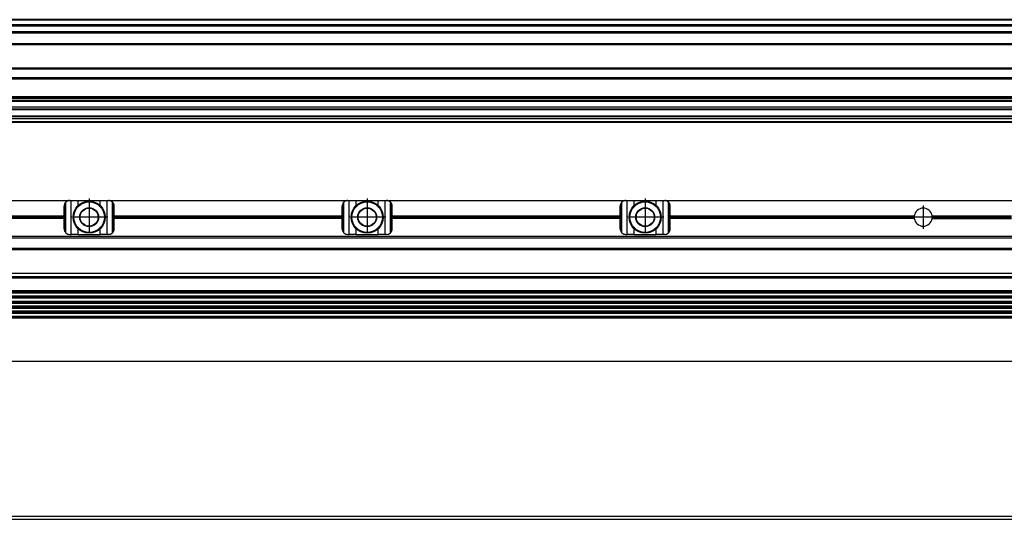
# Model space of a CAD drawing. Header units: millimetres. Extents: x -285 to 2170, y -280 to 203.
# Tile 25 of 32: x 956 to 1310, y -59 to 120. Entities that reach past the tile are written whole.
import ezdxf

# ---------------------------------------------------------------- set-up
doc = ezdxf.new("R2010")
doc.units = ezdxf.units.MM
doc.linetypes.add('DOT_CENTER', pattern=[14, 12, -1, 0, -1])
doc.layers.add('1', color=7, linetype='Continuous')

# ---------------------------------------------------------------- blocks, each defined once
blk = doc.blocks.new('REGLA__10', base_point=(445.6, 83.41))
at = {"color": 7, "linetype": 'Continuous'}
for p, q in [((2094.3, 120.41), (543.3, 120.41)), ((554.6, 118.41), (2096.1, 118.41)), ((554.6, 115.91), (2096.1, 115.91)), ((554.6, 111.61), (2096.1, 111.61)), ((554.6, 102.91), (2096.1, 102.91)), ((2096.1, 98.99), (554.6, 98.99)), ((2096.1, 92.69), (554.6, 92.69)), ((554.6, 92.47), (2096.1, 92.47)), ((554.6, 92.43), (2096.1, 92.43)), ((2096.1, 92.09), (554.6, 92.09)), ((2096.1, 91.3), (554.6, 91.3)), ((2096.1, 90.91), (554.6, 90.91)), ((2096.1, 88.91), (554.6, 88.91)), ((2096.1, 85.42), (543.32, 85.42)), ((553.73, 85.83), (2090.3, 85.83)), ((554.6, 88.13), (2090.3, 88.13)), ((2096.1, 84.71), (456.1, 84.71)), ((456.1, 83.71), (2096.1, 83.71)), ((2096.1, 83.41), (456.1, 83.41))]:
    blk.add_line(p, q, dxfattribs=at)
at = {"color": 3, "linetype": 'Continuous'}
for p, q in [((2096.1, 120.21), (543.5, 120.21)), ((554.6, 118.61), (2096.1, 118.61)), ((554.6, 118.21), (2096.1, 118.21)), ((554.6, 116.09), (2096.1, 116.09)), ((554.6, 115.71), (2096.1, 115.71)), ((554.6, 111.81), (2096.1, 111.81)), ((554.6, 111.41), (2096.1, 111.41)), ((554.6, 103.11), (2096.1, 103.11)), ((554.6, 102.71), (2096.1, 102.71)), ((2096.1, 99.49), (554.6, 99.49)), ((543.53, 85.63), (2096.1, 85.63)), ((554.6, 88.33), (2096.1, 88.33))]:
    blk.add_line(p, q, dxfattribs=at)
blk = doc.blocks.new('Regla_G2_cm1540__12', base_point=(445.6, 83.41))
blk.add_blockref('REGLA__10', (445.6, 83.41))
blk = doc.blocks.new('E1', base_point=(626, 100.95))
blk.add_blockref('Regla_G2_cm1540__12', (445.6, 83.41))
blk = doc.blocks.new('REGLA__20', base_point=(445.6, -96.46))
at = {"color": 7, "linetype": 'Continuous'}
for p, q in [((2096.1, -58.46), (456.1, -58.46)), ((456.1, -59.46), (2096.1, -59.46))]:
    blk.add_line(p, q, dxfattribs=at)
blk = doc.blocks.new('Regla_G2_cm1540__21', base_point=(445.6, -96.46))
blk.add_blockref('REGLA__20', (445.6, -96.46))
blk = doc.blocks.new('B1', base_point=(626, -76))
blk.add_blockref('Regla_G2_cm1540__21', (445.6, -96.46))
blk = doc.blocks.new('REGLA__26', base_point=(445.6, -6.69))
at = {"color": 7, "linetype": 'Continuous'}
for p, q in [((887.6, 55.31), (973.6, 55.31)), ((971.6, 49.75), (971.6, 53.31)), ((973.6, 55.31), (974.1, 55.31)), ((974.1, 55.31), (976.66, 55.31)), ((976.66, 55.31), (984.54, 55.31)), ((984.54, 55.31), (987.1, 55.31)), ((987.1, 55.31), (987.6, 55.31)), ((987.6, 55.31), (1073.6, 55.31)), ((988.97, 43.65), (988.97, 54.77)), ((989.13, 54.6), (989.13, 43.82)), ((989.6, 49.75), (989.6, 53.31)), ((1071.6, 49.75), (1071.6, 53.31)), ((1073.6, 55.31), (1074.1, 55.31)), ((1074.1, 55.31), (1076.66, 55.31)), ((1076.66, 55.31), (1084.54, 55.31)), ((1084.54, 55.31), (1087.1, 55.31)), ((1087.1, 55.31), (1087.6, 55.31)), ((1087.6, 55.31), (1173.6, 55.31)), ((1088.97, 43.65), (1088.97, 54.77)), ((1089.13, 54.6), (1089.13, 43.82)), ((1089.6, 49.75), (1089.6, 53.31)), ((1171.6, 49.75), (1171.6, 53.31)), ((1173.6, 55.31), (1174.1, 55.31)), ((1174.1, 55.31), (1176.66, 55.31)), ((1176.66, 55.31), (1184.54, 55.31)), ((1184.54, 55.31), (1187.1, 55.31)), ((1187.1, 55.31), (1187.6, 55.31)), ((1187.6, 55.31), (1373.6, 55.31)), ((1188.97, 43.65), (1188.97, 54.77)), ((1189.13, 54.6), (1189.13, 43.82)), ((1189.6, 49.75), (1189.6, 53.31)), ((889.6, 49.75), (971.6, 49.75)), ((971.6, 48.87), (971.6, 49.75)), ((989.6, 48.87), (989.6, 49.75)), ((989.6, 49.75), (1071.6, 49.75)), ((1071.6, 48.87), (1071.6, 49.75)), ((1089.6, 48.87), (1089.6, 49.75)), ((1089.6, 49.75), (1171.6, 49.75)), ((1171.6, 48.87), (1171.6, 49.75)), ((1189.6, 48.87), (1189.6, 49.75)), ((1189.6, 49.75), (1277.38, 49.75)), ((1283.82, 49.75), (1312.38, 49.75)), ((971.6, 48.87), (889.6, 48.87)), ((971.6, 45.11), (971.6, 48.87)), ((989.6, 45.11), (989.6, 48.87)), ((1071.6, 48.87), (989.6, 48.87)), ((1071.6, 45.11), (1071.6, 48.87)), ((1089.6, 45.11), (1089.6, 48.87)), ((1171.6, 48.87), (1089.6, 48.87)), ((1171.6, 45.11), (1171.6, 48.87)), ((1189.6, 45.11), (1189.6, 48.87)), ((1277.38, 48.87), (1189.6, 48.87)), ((1283.82, 48.87), (1312.38, 48.87)), ((973.6, 43.11), (974.1, 43.11)), ((976.66, 43.11), (974.1, 43.11)), ((976.66, 43.11), (984.54, 43.11)), ((987.1, 43.11), (984.54, 43.11)), ((987.6, 43.11), (987.1, 43.11)), ((1073.6, 43.11), (1074.1, 43.11)), ((1076.66, 43.11), (1074.1, 43.11)), ((1076.66, 43.11), (1084.54, 43.11)), ((1087.1, 43.11), (1084.54, 43.11)), ((1087.6, 43.11), (1087.1, 43.11)), ((1173.6, 43.11), (1174.1, 43.11)), ((1176.66, 43.11), (1174.1, 43.11)), ((1176.66, 43.11), (1184.54, 43.11)), ((1187.1, 43.11), (1184.54, 43.11)), ((1187.6, 43.11), (1187.1, 43.11)), ((2094.3, 42.31), (457.9, 42.31)), ((457.9, 37.91), (2094.3, 37.91)), ((461.97, 37.73), (2090.23, 37.73)), ((456.1, 29.18), (2096.1, 29.18)), ((2094.3, 22.76), (457.9, 22.76)), ((457.9, 22.07), (2094.3, 22.07)), ((2094.3, 20.92), (457.9, 20.92)), ((457.9, 20.24), (2094.3, 20.24)), ((457.9, 19.09), (2094.3, 19.09)), ((457.9, 18.41), (2094.3, 18.41)), ((2094.3, 17.26), (457.9, 17.26)), ((457.9, 16.57), (2094.3, 16.57)), ((2094.3, 15.42), (457.9, 15.42)), ((457.9, 14.74), (2094.3, 14.74)), ((2094.3, 13.59), (457.9, 13.59)), ((2094.3, 12.91), (457.9, 12.91)), ((2094.3, -2.69), (457.9, -2.69))]:
    blk.add_line(p, q, dxfattribs=at)
at = {"color": 3, "linetype": 'Continuous'}
for p, q in [((971.93, 44), (971.93, 54.42)), ((972.23, 43.65), (972.23, 54.77)), ((974.1, 43.11), (974.1, 55.31)), ((976.66, 53.5), (976.66, 55.31)), ((984.54, 53.5), (984.54, 55.31)), ((987.1, 43.11), (987.1, 55.31)), ((1071.93, 44), (1071.93, 54.42)), ((1072.23, 43.65), (1072.23, 54.77)), ((1074.1, 43.11), (1074.1, 55.31)), ((1076.66, 53.5), (1076.66, 55.31)), ((1084.54, 53.5), (1084.54, 55.31)), ((1087.1, 43.11), (1087.1, 55.31)), ((1171.93, 54.42), (1171.93, 44)), ((1172.23, 43.65), (1172.23, 54.77)), ((1174.1, 43.11), (1174.1, 55.31)), ((1176.66, 53.5), (1176.66, 55.31)), ((1184.54, 53.5), (1184.54, 55.31)), ((1187.1, 43.11), (1187.1, 55.31)), ((889.6, 49.38), (971.6, 49.38)), ((889.6, 49.24), (971.6, 49.24)), ((989.6, 49.38), (1071.6, 49.38)), ((989.6, 49.24), (1071.6, 49.24)), ((1089.6, 49.38), (1171.6, 49.38)), ((1089.6, 49.24), (1171.6, 49.24)), ((1189.6, 49.38), (1277.35, 49.38)), ((1189.6, 49.24), (1277.35, 49.24)), ((1283.85, 49.38), (1312.35, 49.38)), ((1283.85, 49.24), (1312.35, 49.24)), ((976.66, 43.11), (976.66, 45.12)), ((984.54, 43.11), (984.54, 45.12)), ((1076.66, 43.11), (1076.66, 45.12)), ((1084.54, 43.11), (1084.54, 45.12)), ((1176.66, 43.11), (1176.66, 45.12)), ((1184.54, 43.11), (1184.54, 45.12)), ((2094.3, 41.81), (457.9, 41.81)), ((457.9, 38.11), (2094.3, 38.11)), ((462.08, 37.84), (2090.12, 37.84)), ((456.1, 27.95), (2096.1, 27.95)), ((457.9, 27.49), (2094.3, 27.49)), ((2094.3, 22.49), (457.9, 22.49)), ((2094.3, 22.34), (457.9, 22.34)), ((2094.3, 20.65), (457.9, 20.65)), ((2094.3, 20.51), (457.9, 20.51)), ((2094.3, 18.82), (457.9, 18.82)), ((2094.3, 18.68), (457.9, 18.68)), ((2094.3, 16.99), (457.9, 16.99)), ((2094.3, 16.84), (457.9, 16.84)), ((2094.3, 15.15), (457.9, 15.15)), ((2094.3, 15.01), (457.9, 15.01)), ((2094.3, 13.32), (457.9, 13.32)), ((2094.3, 13.18), (457.9, 13.18)), ((457.9, -2.49), (2094.3, -2.49))]:
    blk.add_line(p, q, dxfattribs=at)
at = {"color": 7, "linetype": 'Continuous'}
for centre, radius in [((980.6, 49.31), 5.75), ((980.6, 49.31), 5.5), ((1080.6, 49.31), 5.75), ((1080.6, 49.31), 5.5), ((1180.6, 49.31), 5.75), ((1180.6, 49.31), 5.5), ((980.6, 49.31), 3.4), ((980.6, 49.31), 3.25), ((1080.6, 49.31), 3.4), ((1080.6, 49.31), 3.25), ((1180.6, 49.31), 3.4), ((1180.6, 49.31), 3.25)]:
    blk.add_circle(centre, radius, dxfattribs=at)
for centre, radius, start, end in [((973.6, 53.31), 2, 146.4427, 180), ((973.6, 53.31), 2, 133.1047, 146.4427), ((973.6, 53.31), 2, 90, 133.1047), ((987.6, 53.31), 2, 46.8953, 90), ((987.6, 53.31), 2, 40.3149, 46.8953), ((987.6, 53.31), 2, 0, 40.3149), ((1073.6, 53.31), 2, 146.4427, 180), ((1073.6, 53.31), 2, 133.1047, 146.4427), ((1073.6, 53.31), 2, 90, 133.1047), ((1087.6, 53.31), 2, 46.8953, 90), ((1087.6, 53.31), 2, 40.3149, 46.8953), ((1087.6, 53.31), 2, 0, 40.3149), ((1173.6, 53.31), 2, 146.4427, 180), ((1173.6, 53.31), 2, 133.1047, 146.4427), ((1173.6, 53.31), 2, 90, 133.1047), ((1187.6, 53.31), 2, 46.8953, 90), ((1187.6, 53.31), 2, 40.3149, 46.8953), ((1187.6, 53.31), 2, 0, 40.3149), ((1280.6, 49.31), 3.25, 172.1938, 178.7533), ((1280.6, 49.31), 3.25, 7.8062, 172.1938), ((1280.6, 49.31), 3.25, 1.2467, 7.8062), ((1280.6, 49.31), 3.25, 178.7533, 181.2467), ((1280.6, 49.31), 3.25, 181.2467, 187.8062), ((1280.6, 49.31), 3.25, 187.8062, 352.1938), ((1280.6, 49.31), 3.25, 352.1938, 358.7533), ((1280.6, 49.31), 3.25, 358.7533, 1.2467), ((973.6, 45.11), 2, 180, 213.5573), ((973.6, 45.11), 2, 213.5573, 226.8953), ((973.6, 45.11), 2, 226.8953, 270), ((987.6, 45.11), 2, 270, 313.1047), ((987.6, 45.11), 2, 313.1047, 319.6851), ((987.6, 45.11), 2, 319.6851, 0), ((1073.6, 45.11), 2, 180, 213.5573), ((1073.6, 45.11), 2, 213.5573, 226.8953), ((1073.6, 45.11), 2, 226.8953, 270), ((1087.6, 45.11), 2, 270, 313.1047), ((1087.6, 45.11), 2, 313.1047, 319.6851), ((1087.6, 45.11), 2, 319.6851, 0), ((1173.6, 45.11), 2, 180, 213.5573), ((1173.6, 45.11), 2, 213.5573, 226.8953), ((1173.6, 45.11), 2, 226.8953, 270), ((1187.6, 45.11), 2, 270, 313.1047), ((1187.6, 45.11), 2, 313.1047, 319.6851), ((1187.6, 45.11), 2, 319.6851, 0)]:
    blk.add_arc(centre, radius, start, end, dxfattribs=at)
at = {"layer": '1', "color": 2, "linetype": 'DOT_CENTER'}
for p, q in [((980.6, 56.06), (980.6, 42.56)), ((1080.6, 56.06), (1080.6, 42.56)), ((1180.6, 56.06), (1180.6, 42.56)), ((1280.6, 53.56), (1280.6, 45.06)), ((1280.6, 53.56), (1280.6, 45.06)), ((987.35, 49.31), (973.85, 49.31)), ((1087.35, 49.31), (1073.85, 49.31)), ((1187.35, 49.31), (1173.85, 49.31)), ((1284.85, 49.31), (1276.35, 49.31)), ((1284.85, 49.31), (1276.35, 49.31))]:
    blk.add_line(p, q, dxfattribs=at)
blk = doc.blocks.new('Regla_G2_cm1540__27', base_point=(445.6, -29.69))
blk.add_blockref('REGLA__26', (445.6, -6.69))
blk = doc.blocks.new('A1', base_point=(626, 12.47))
blk.add_blockref('Regla_G2_cm1540__27', (445.6, -29.69))

msp = doc.modelspace()

# ---------------------------------------------------------------- block references
for name, p in [('E1', (626, 100.95)), ('A1', (626, 12.47)), ('B1', (626, -76))]:
    msp.add_blockref(name, p)

doc.saveas('drawing.dxf')
